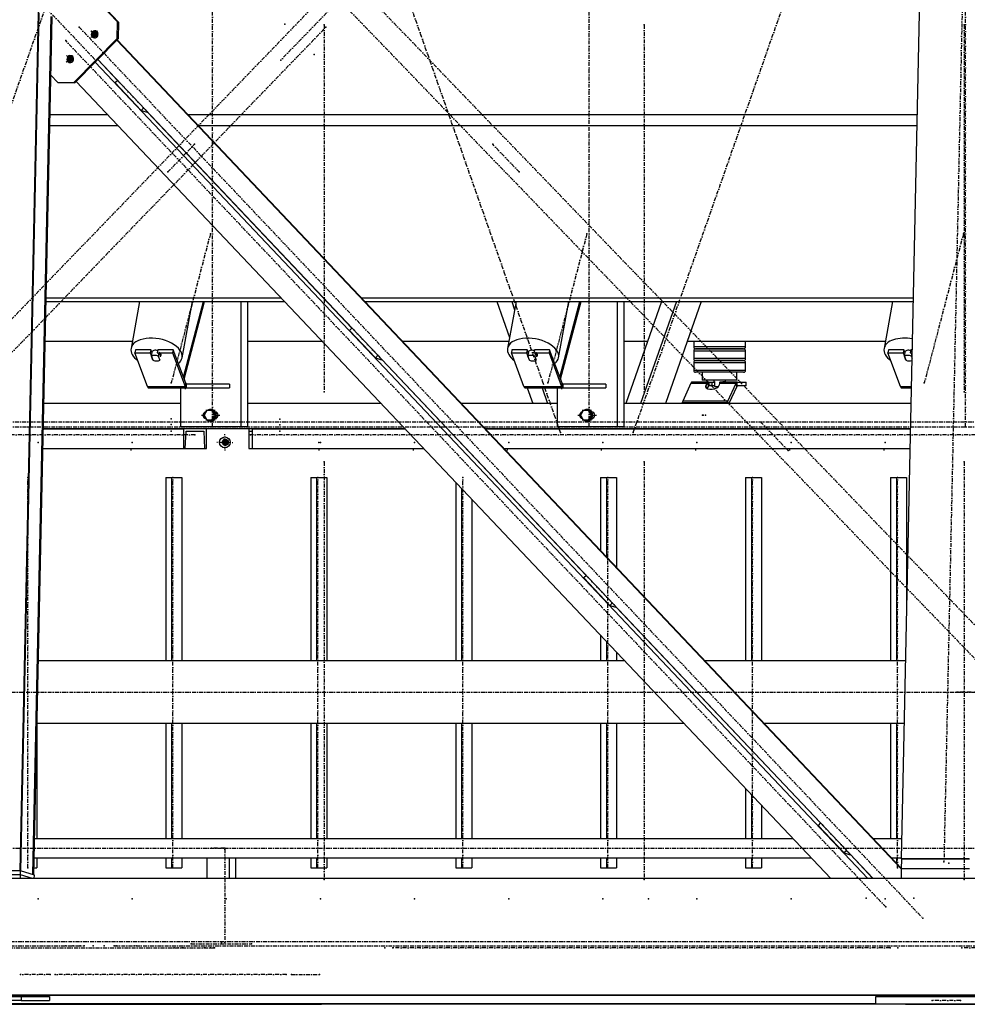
# Model space of a CAD drawing. Header units: millimetres. Extents: x 5305 to 84145, y 9066 to 76599.
# Tile 19 of 158: x 22177 to 24606, y 13103 to 15626. Entities that reach past the tile are written whole.
import ezdxf

# ---------------------------------------------------------------- set-up
doc = ezdxf.new("R2010")
doc.units = ezdxf.units.MM
doc.linetypes.add('STRICHPUNKT2', pattern=[18.5, 10, -4, 0.5, -4])
for name, color, linetype in [('01', 1, 'Continuous'), ('Kante-Höft', 7, 'Continuous'), ('Mitte-Höft', 1, 'Continuous')]:
    doc.layers.add(name, color=color, linetype=linetype)

# ---------------------------------------------------------------- blocks, each defined once
blk = doc.blocks.new('Stahlbau DS')
at = {"layer": 'Kante-Höft'}
for p, q in [((12631, -2257.2), (12728, 2281.3)), ((14889.8, -2227.3), (14985.5, 2251.4)), ((12880.9, -82.1), (12716.2, 91.9)), ((12883.5, -82.9), (12716.3, 93.8)), ((12633.2, -2257.9), (12680.3, -58.4)), ((12663.6, -2267.3), (12710.6, -67.8)), ((12665.8, -2268), (12712.8, -68.5)), ((12880, -124.4), (12880.9, -82.1)), ((12880.9, -82.1), (12883.5, -82.9)), ((12883.5, -82.9), (12882.6, -125.2)), ((12768.4, -237.1), (12880, -124.4)), ((12882.6, -125.2), (12771, -237.9)), ((12812.3, -121.8), (12829, -104.9)), ((12812.6, -121.8), (12829.3, -104.9)), ((12812.7, -104.9), (12828.7, -121.8)), ((12812.9, -104.9), (12828.9, -121.8)), ((12827.2, -115.3), (12815.2, -111.6)), ((12820.6, -121.7), (12830.7, -111.5)), ((12820.8, -108.7), (12829.7, -118.2)), ((12882.6, -125.2), (12880, -124.4)), ((14890.6, -2253.1), (12879.1, -128.7)), ((14890.6, -2251.7), (12879.8, -128)), ((12749.5, -185.2), (12766.3, -168.3)), ((12749.8, -185.3), (12766.5, -168.4)), ((12749.9, -168.3), (12765.9, -185.2)), ((12750.2, -168.4), (12766.2, -185.3)), ((12764.4, -178.8), (12752.4, -175)), ((12757.8, -185.1), (12767.9, -174.9)), ((12758, -172.2), (12766.9, -181.6)), ((14804.2, -2277.2), (12823.3, -185.1)), ((12880.8, -232.2), (12829.9, -178.4)), ((14817.9, -2277.2), (12830.3, -178)), ((12727.5, -237.1), (12709.6, -218.2)), ((12727.5, -237.1), (12768.4, -237.1)), ((12730.1, -237.9), (12727.5, -237.1)), ((12771, -237.9), (12730.1, -237.9)), ((12768.4, -237.1), (12771, -237.9)), ((14708.7, -2277.2), (12774.5, -234.4)), ((12881.2, -231.8), (12874.7, -238.3)), ((12941.4, -308.8), (12874.7, -238.3)), ((12947.9, -302.3), (12941.4, -308.8)), ((12707.4, -319.2), (12854.8, -319.2)), ((12941.4, -308.8), (12957.1, -313.7)), ((12957.1, -313.7), (12958, -312.8)), ((13481.4, -866.5), (12957.6, -313.2)), ((12963.2, -319.2), (12964, -319.2)), ((13060.8, -319.2), (14930.6, -319.2)), ((12706.8, -347.9), (12881.9, -347.9)), ((12990.4, -347.9), (12991.1, -347.9)), ((13087.9, -347.9), (14930, -347.9)), ((12697.2, -798.7), (13308.8, -798.7)), ((12697.4, -789.5), (13300.1, -789.5)), ((12937.4, -798.7), (12915.3, -918.7)), ((13046.2, -942.7), (13072.6, -798.7)), ((13049.8, -992.9), (13100.7, -798.7)), ((13051.5, -997.5), (13103.7, -798.7)), ((13196.6, -798.7), (13196.6, -1120)), ((13213.7, -798.7), (13213.7, -1120)), ((13408.6, -789.5), (13409.3, -789.5)), ((13417.3, -798.7), (13418, -798.7)), ((13506.1, -789.5), (14920.5, -789.5)), ((13514.8, -798.7), (14920.3, -798.7)), ((13853.3, -798.7), (13885.5, -890.6)), ((13902.4, -798.7), (13880.4, -918.7)), ((13891.1, -798.7), (13898.5, -819.8)), ((14011.2, -942.7), (14037.6, -798.7)), ((14014.8, -992.9), (14065.7, -798.7)), ((14016.5, -997.5), (14068.7, -798.7)), ((14161.6, -798.7), (14161.6, -1120)), ((14178.7, -798.7), (14178.7, -1120)), ((14275.4, -798.7), (14183.6, -1060)), ((14313.2, -798.7), (14221.4, -1060)), ((14377, -798.7), (14285.3, -1060)), ((14867.4, -798.7), (14845.4, -918.7)), ((13481.8, -866.1), (13475.3, -872.6)), ((13542, -943.1), (13475.3, -872.6)), ((12695, -900), (12918.8, -900)), ((13213.7, -900), (13404.7, -900)), ((13610.7, -900), (13883.8, -900)), ((14178.7, -900), (14239.8, -900)), ((14341.5, -900), (14848.8, -900)), ((14357.5, -900), (14357.5, -915)), ((14490.5, -915), (14490.5, -900)), ((12926.8, -922.1), (12925.3, -930.3)), ((12957.5, -1016.4), (12925.3, -930.3)), ((12925.3, -930.3), (12964.4, -930.3)), ((12965.9, -922.1), (12926.8, -922.1)), ((12965.9, -922.1), (12964.4, -930.3)), ((12964.4, -930.3), (12971, -948)), ((12969.2, -931.1), (12965.9, -922.1)), ((12967.8, -938.8), (12969.6, -929)), ((12968.5, -928.4), (12968.4, -928.8)), ((12984.2, -922.1), (12982.7, -930.3)), ((12982.7, -930.3), (13021.8, -930.3)), ((13023.3, -922.1), (12984.2, -922.1)), ((12987, -929), (12985.2, -938.8)), ((12987, -929), (12990.7, -938.9)), ((13023.3, -922.1), (13021.8, -930.3)), ((13021.8, -930.3), (13054, -1016.4)), ((13055.5, -1008.2), (13023.3, -922.1)), ((13891.8, -922.1), (13890.3, -930.3)), ((13922.5, -1016.4), (13890.3, -930.3)), ((13890.3, -930.3), (13929.4, -930.3)), ((13930.9, -922.1), (13891.8, -922.1)), ((13930.9, -922.1), (13929.4, -930.3)), ((13929.4, -930.3), (13936, -948)), ((13934.2, -931.1), (13930.9, -922.1)), ((13932.8, -938.8), (13934.6, -929)), ((13933.5, -928.4), (13933.4, -928.8)), ((13949.2, -922.1), (13947.7, -930.3)), ((13947.7, -930.3), (13986.8, -930.3)), ((13988.3, -922.1), (13949.2, -922.1)), ((13952, -929), (13950.2, -938.8)), ((13952, -929), (13955.7, -938.9)), ((13988.3, -922.1), (13986.8, -930.3)), ((13986.8, -930.3), (14019, -1016.4)), ((14020.5, -1008.2), (13988.3, -922.1)), ((14406.7, -915), (14357.5, -915)), ((14357.5, -925), (14406.5, -925)), ((14357.5, -925), (14357.5, -945)), ((14362.5, -920), (14407.8, -920)), ((14408, -920), (14362.5, -920)), ((14406.5, -925), (14488.2, -925)), ((14488.2, -915), (14406.7, -915)), ((14407.8, -920), (14483.4, -920)), ((14483.4, -920), (14408, -920)), ((14483.4, -920), (14485.5, -920)), ((14485.5, -920), (14483.4, -920)), ((14490.5, -915), (14488.2, -915)), ((14488.2, -925), (14490.5, -925)), ((14490.5, -945), (14490.5, -925)), ((14856.8, -922.1), (14855.3, -930.3)), ((14887.6, -1016.4), (14855.3, -930.3)), ((14855.3, -930.3), (14894.4, -930.3)), ((14895.9, -922.1), (14856.8, -922.1)), ((14895.9, -922.1), (14894.4, -930.3)), ((14894.4, -930.3), (14901, -948)), ((14899.3, -931.1), (14895.9, -922.1)), ((14897.8, -938.8), (14899.6, -929)), ((14898.5, -928.4), (14898.4, -928.8)), ((14914.3, -922.1), (14912.7, -930.3)), ((14912.7, -930.3), (14917.5, -930.3)), ((14917.7, -922.1), (14914.3, -922.1)), ((14917, -929), (14915.2, -938.8)), ((14917, -929), (14917.5, -930.4)), ((12971.5, -948.7), (12967.8, -938.8)), ((12971.1, -947.6), (12971, -948)), ((12985.2, -938.8), (12988.9, -948.7)), ((12988.9, -948.7), (12989.1, -947.5)), ((12990.5, -940.1), (12990.7, -938.9)), ((13548.5, -936.5), (13542, -943.1)), ((13542, -943.1), (13557.7, -948)), ((13557.7, -948), (13558.5, -947.1)), ((14082, -1500.7), (13558.2, -947.5)), ((13936.5, -948.7), (13932.8, -938.8)), ((13936.1, -947.6), (13936, -948)), ((13950.2, -938.8), (13953.9, -948.7)), ((13953.9, -948.7), (13954.1, -947.5)), ((13955.5, -940.1), (13955.7, -938.9)), ((14406.7, -945), (14357.5, -945)), ((14357.5, -955), (14406.5, -955)), ((14357.5, -955), (14357.5, -975)), ((14362.5, -950), (14407.8, -950)), ((14408, -950), (14362.5, -950)), ((14406.5, -955), (14488.2, -955)), ((14488.2, -945), (14406.7, -945)), ((14407.8, -950), (14483.4, -950)), ((14483.4, -950), (14408, -950)), ((14483.4, -950), (14485.5, -950)), ((14485.5, -950), (14483.4, -950)), ((14490.5, -945), (14488.2, -945)), ((14488.2, -955), (14490.5, -955)), ((14490.5, -975), (14490.5, -955)), ((14901.6, -948.7), (14897.8, -938.8)), ((14901.1, -947.6), (14901, -948)), ((14915.2, -938.8), (14917.2, -944.2)), ((14406.7, -975), (14357.5, -975)), ((14408, -980), (14362.5, -980)), ((14379.5, -980), (14379.5, -1000)), ((14488.2, -975), (14406.7, -975)), ((14483.4, -980), (14408, -980)), ((14468.5, -1000), (14468.5, -980)), ((14485.5, -980), (14483.4, -980)), ((14490.5, -975), (14488.2, -975)), ((13055.5, -1008.2), (13054, -1016.4)), ((13054, -1016.4), (13055.5, -1008.2)), ((14020.5, -1008.2), (14019, -1016.4)), ((14019, -1016.4), (14020.5, -1008.2)), ((14350.6, -1007.7), (14329.4, -1054.2)), ((14350.6, -1007.7), (14393.4, -1007.7)), ((14350.6, -1007.7), (14393.4, -1007.7)), ((14351.2, -1006.5), (14394.3, -1006.5)), ((14351.8, -1005.7), (14395.2, -1005.7)), ((14352.5, -1005.2), (14395.7, -1005.2)), ((14395.7, -1005), (14353.2, -1005)), ((14396.6, -1005), (14353.2, -1005)), ((14468.5, -1000), (14379.5, -1000)), ((14389.2, -1013.2), (14393.4, -1007.7)), ((14393.4, -1007.7), (14394.7, -1016.3)), ((14393.4, -1007.7), (14394.7, -1016.3)), ((14394.3, -1006.5), (14395.3, -1015.8)), ((14395.7, -1014.2), (14394.3, -1006.5)), ((14394.3, -1006.5), (14394.7, -1016.3)), ((14395.7, -1012.3), (14395.2, -1005.7)), ((14395.7, -1015), (14395.7, -1005)), ((14395.7, -1005), (14405.1, -1005)), ((14405.1, -1015), (14405.1, -1005)), ((14405.1, -1005), (14410.7, -1005)), ((14439, -1000), (14409, -1000)), ((14409, -1000), (14409, -1004)), ((14409, -1004), (14410.7, -1004)), ((14410.7, -1004), (14410.7, -1016)), ((14423.5, -1007.7), (14422.6, -1013.2)), ((14423.5, -1007.7), (14466.4, -1007.7)), ((14423.5, -1007.7), (14466.4, -1007.7)), ((14423.8, -1006.5), (14467, -1006.5)), ((14424.2, -1005.7), (14467.6, -1005.7)), ((14425.6, -1005), (14424.7, -1005)), ((14424.7, -1005), (14424.7, -1005.3)), ((14424.9, -1005.2), (14468.3, -1005.2)), ((14469, -1005), (14425.6, -1005)), ((14469, -1005), (14425.6, -1005)), ((14432, -1004), (14439, -1004)), ((14432, -1005), (14432, -1004)), ((14432, -1004), (14437.3, -1004)), ((14437.3, -1004), (14437.3, -1005)), ((14437.3, -1005), (14437.9, -1005)), ((14439, -1004), (14439, -1000)), ((14445.2, -1054.2), (14466.4, -1007.7)), ((14467.7, -1016.3), (14466.4, -1007.7)), ((14466.4, -1007.7), (14467.7, -1016.3)), ((14469, -1015), (14469, -1005)), ((14469, -1015), (14469, -1005)), ((14469, -1005), (14492.1, -1005)), ((14492.1, -1015), (14492.1, -1005)), ((12957.5, -1016.4), (13054, -1016.4)), ((12957.5, -1016.4), (13054, -1016.4)), ((12958.2, -1017.9), (13054.7, -1017.9)), ((12958.9, -1019.1), (13055.5, -1019.1)), ((12959.7, -1019.8), (13056.2, -1019.8)), ((13057, -1020), (12960.5, -1020)), ((13057, -1020), (12960.5, -1020)), ((13042.2, -1020), (13042.2, -1120)), ((13047.9, -1020), (13059.9, -1020)), ((13167.7, -1010), (13057, -1010)), ((13059.9, -1010), (13057, -1010)), ((13057, -1010), (13057, -1020)), ((13057, -1010), (13057, -1020)), ((13057, -1020), (13167.7, -1020)), ((13167.7, -1010), (13167.7, -1020)), ((13922.5, -1016.4), (14019, -1016.4)), ((13922.5, -1016.4), (14019, -1016.4)), ((13923.2, -1017.9), (14019.7, -1017.9)), ((13924, -1019.1), (14020.5, -1019.1)), ((13924.7, -1019.8), (14021.2, -1019.8)), ((14022, -1020), (13925.5, -1020)), ((14022, -1020), (13925.5, -1020)), ((13931, -1020), (13945, -1060)), ((13968.8, -1020), (13982.9, -1060)), ((14007.2, -1020), (14007.2, -1120)), ((14012.9, -1020), (14024.9, -1020)), ((14132.7, -1010), (14022, -1010)), ((14022, -1010), (14022, -1010)), ((14024.9, -1010), (14022, -1010)), ((14022, -1010), (14022, -1020)), ((14022, -1010), (14022, -1020)), ((14022, -1020), (14132.7, -1020)), ((14132.7, -1010), (14132.7, -1020)), ((14390.4, -1020.6), (14389.2, -1013.2)), ((14394.7, -1016.3), (14391.1, -1021.1)), ((14405.1, -1015), (14395.7, -1015)), ((14395.9, -1015.3), (14395.8, -1015)), ((14395.9, -1015.3), (14395.9, -1015)), ((14396.6, -1015), (14396.6, -1015)), ((14410.7, -1015), (14405.1, -1015)), ((14410.7, -1016), (14421.3, -1016)), ((14467.7, -1016.3), (14447.8, -1060)), ((14492.1, -1015), (14469, -1015)), ((14887.6, -1016.4), (14915.7, -1016.4)), ((14887.6, -1016.4), (14915.7, -1016.4)), ((14888.2, -1017.9), (14915.7, -1017.9)), ((14889, -1019.1), (14915.6, -1019.1)), ((14889.8, -1019.8), (14915.6, -1019.8)), ((14915.6, -1020), (14890.6, -1020)), ((14915.6, -1020), (14890.6, -1020)), ((14328.3, -1057.4), (14444.1, -1057.4)), ((14329.4, -1054.2), (14329.4, -1054.2)), ((14445.2, -1054.2), (14329.4, -1054.2)), ((14445.2, -1054.2), (14329.4, -1054.2)), ((14446.1, -1060), (14445.2, -1054.2)), ((14446.1, -1060), (14445.2, -1054.2)), ((13042.2, -1060), (12691.6, -1060)), ((13042.2, -1060), (12691.6, -1060)), ((13109.3, -1078), (13102.6, -1090)), ((13122.7, -1078), (13109.3, -1078)), ((13119.4, -1075), (13118.6, -1075)), ((13125.3, -1078), (13122.7, -1078)), ((13129.4, -1090), (13122.7, -1078)), ((13132, -1090), (13125.3, -1078)), ((13134, -1082), (13131.7, -1082)), ((13556.2, -1060), (13213.7, -1060)), ((13556.2, -1060), (13213.7, -1060)), ((13665.4, -1060), (13664.7, -1060)), ((13665.4, -1060), (13664.7, -1060)), ((14007.2, -1060), (13762.2, -1060)), ((13945, -1060), (13762.2, -1060)), ((14074.4, -1078), (14067.7, -1090)), ((14087.7, -1078), (14074.4, -1078)), ((14084.4, -1075), (14083.7, -1075)), ((14090.3, -1078), (14087.7, -1078)), ((14094.4, -1090), (14087.7, -1078)), ((14097, -1090), (14090.3, -1078)), ((14099, -1082), (14096.7, -1082)), ((14914.8, -1060), (14178.7, -1060)), ((14183.6, -1060), (14178.7, -1060)), ((14914.8, -1060), (14285.3, -1060)), ((13102.6, -1090), (13109.3, -1102)), ((13109.3, -1102), (13122.7, -1102)), ((13118.6, -1105), (13119.4, -1105)), ((13122.7, -1102), (13129.4, -1090)), ((13125.3, -1102), (13122.7, -1102)), ((13125.3, -1102), (13132, -1090)), ((13132, -1090), (13129.4, -1090)), ((13131.7, -1098), (13134, -1098)), ((14067.7, -1090), (14074.4, -1102)), ((14074.4, -1102), (14087.7, -1102)), ((14083.7, -1105), (14084.4, -1105)), ((14087.7, -1102), (14094.4, -1090)), ((14090.3, -1102), (14087.7, -1102)), ((14090.3, -1102), (14097, -1090)), ((14097, -1090), (14094.4, -1090)), ((14096.7, -1098), (14099, -1098)), ((13617.8, -1125), (12690.2, -1125)), ((12690.2, -1125), (13050, -1125)), ((13002.9, -1125), (12984.9, -1125)), ((13002.9, -1125), (12984.9, -1125)), ((12984.9, -1125), (12984.9, -1125)), ((13001.9, -1125), (12985.9, -1125)), ((12985.9, -1125), (12985.9, -1125)), ((13000.7, -1125), (12987.1, -1125)), ((12987.1, -1125), (12987.1, -1125)), ((13000.7, -1125), (13000.7, -1125)), ((13001.9, -1125), (13001.9, -1125)), ((13002.9, -1125), (13002.9, -1125)), ((13051.6, -1125), (13033.6, -1125)), ((13051.6, -1125), (13033.6, -1125)), ((13033.6, -1125), (13033.6, -1125)), ((13050.6, -1125), (13034.6, -1125)), ((13034.6, -1125), (13034.6, -1125)), ((13049.4, -1125), (13035.9, -1125)), ((13035.9, -1125), (13035.9, -1125)), ((13196.6, -1120), (13042.2, -1120)), ((13049.4, -1125), (13049.4, -1125)), ((13050, -1125), (13050, -1175)), ((13108.4, -1125), (13050, -1125)), ((13050.6, -1125), (13050.6, -1125)), ((13051.6, -1125), (13051.6, -1125)), ((13054.4, -1175), (13056.4, -1131)), ((13056.4, -1131), (13101.9, -1131)), ((13056.4, -1131), (13101.9, -1131)), ((13068.1, -1120), (13057.5, -1120)), ((13101.9, -1131), (13104, -1175)), ((13108.4, -1175), (13108.4, -1125)), ((13213.7, -1120), (13196.6, -1120)), ((13226.6, -1125), (13217.3, -1125)), ((13217.3, -1125), (13217.3, -1175)), ((13218, -1175), (13218.3, -1131)), ((13218.3, -1131), (13225.5, -1131)), ((13218.3, -1131), (13225.5, -1131)), ((13225.5, -1131), (13225.9, -1175)), ((13226.6, -1175), (13226.6, -1125)), ((13226.6, -1125), (13617.8, -1125)), ((13275.7, -1125), (13257.7, -1125)), ((13275.7, -1125), (13257.7, -1125)), ((13257.7, -1125), (13257.7, -1125)), ((13274.7, -1125), (13258.7, -1125)), ((13273.5, -1125), (13260, -1125)), ((13260, -1125), (13260, -1125)), ((13273.5, -1125), (13273.5, -1125)), ((13275.7, -1125), (13275.7, -1125)), ((13335.5, -1125), (13317.5, -1125)), ((13335.5, -1125), (13317.5, -1125)), ((13317.5, -1125), (13317.5, -1125)), ((13334.5, -1125), (13318.5, -1125)), ((13333.3, -1125), (13319.7, -1125)), ((13319.7, -1125), (13319.7, -1125)), ((13333.3, -1125), (13333.3, -1125)), ((13335.5, -1125), (13335.5, -1125)), ((13726.9, -1125), (13726.2, -1125)), ((13726.2, -1125), (13726.9, -1125)), ((14913.4, -1125), (13823.8, -1125)), ((13823.8, -1125), (14913.4, -1125)), ((14161.6, -1120), (14007.2, -1120)), ((14033.2, -1120), (14022.5, -1120)), ((14178.7, -1120), (14161.6, -1120)), ((13155.6, -1159.7), (13144.5, -1159.7)), ((13146.9, -1159.7), (13164.3, -1159.7)), ((13155.6, -1159.7), (13153.2, -1150.7)), ((13155.6, -1159.7), (13153.2, -1168.7)), ((13153.4, -1159.7), (13163.7, -1159.7)), ((13153.4, -1159.7), (13163.7, -1159.7)), ((13155.3, -1159.7), (13163.7, -1159.7)), ((13155.6, -1150.7), (13155.6, -1168.7)), ((13155.6, -1159.7), (13161.9, -1159.7)), ((13160.6, -1154.1), (13160.6, -1165.4)), ((13160.8, -1154.3), (13160.8, -1165.2)), ((12689.1, -1175), (13050, -1175)), ((12689.1, -1175), (13050, -1175)), ((13050, -1175), (13054.4, -1175)), ((13054.4, -1175), (13104, -1175)), ((13104, -1175), (13108.4, -1175)), ((13217.3, -1175), (13218, -1175)), ((13218, -1175), (13225.9, -1175)), ((13225.9, -1175), (13226.6, -1175)), ((13226.6, -1175), (13665.1, -1175)), ((13226.6, -1175), (13665.1, -1175)), ((13773.5, -1175), (13774.3, -1175)), ((13773.5, -1175), (13774.3, -1175)), ((13871.1, -1175), (14912.3, -1175)), ((13871.1, -1175), (14912.3, -1175)), ((13004.5, -1249.7), (13004.5, -1719.7)), ((13004.5, -1249.7), (13019.4, -1249.7)), ((13019.4, -1249.7), (13019.4, -1719.7)), ((13019.4, -1249.7), (13045.5, -1249.7)), ((13045.5, -1249.7), (13045.5, -1719.7)), ((13376.1, -1249.7), (13376.1, -1719.7)), ((13376.1, -1249.7), (13391, -1249.7)), ((13391, -1249.7), (13391, -1719.7)), ((13391, -1249.7), (13417, -1249.7)), ((13417, -1249.7), (13417, -1719.7)), ((14119.1, -1249.7), (14119.1, -1436.9)), ((14119.1, -1249.7), (14134, -1249.7)), ((14134, -1249.7), (14134, -1452.7)), ((14134, -1249.7), (14160.1, -1249.7)), ((14160.1, -1249.7), (14160.1, -1480.2)), ((14490.7, -1249.7), (14490.7, -1719.7)), ((14490.7, -1249.7), (14505.6, -1249.7)), ((14505.6, -1249.7), (14505.6, -1719.7)), ((14505.6, -1249.7), (14531.6, -1249.7)), ((14531.6, -1249.7), (14531.6, -1719.7)), ((14862.2, -1249.7), (14862.2, -1719.7)), ((14862.2, -1249.7), (14877.1, -1249.7)), ((14877.1, -1249.7), (14877.1, -1719.7)), ((14877.1, -1249.7), (14903.1, -1249.7)), ((14903.1, -1249.7), (14903.1, -1604.1)), ((13747.6, -1262.1), (13747.6, -1719.7)), ((13762.5, -1277.9), (13762.5, -1719.7)), ((13788.5, -1305.4), (13788.5, -1719.7)), ((14082.4, -1500.4), (14075.8, -1506.9)), ((14142.6, -1577.4), (14075.8, -1506.9)), ((14149.1, -1570.8), (14142.6, -1577.4)), ((14142.6, -1577.4), (14158.3, -1582.3)), ((14158.3, -1582.3), (14159.1, -1581.4)), ((14682.5, -2135), (14158.7, -1581.8)), ((14160.1, -1582.4), (14160.1, -1583.2)), ((14119.1, -1654.5), (14119.1, -1719.7)), ((14134, -1670.3), (14134, -1719.7)), ((14160.1, -1697.7), (14160.1, -1719.7)), ((14180.9, -1719.7), (12677.5, -1719.7)), ((14180.9, -1719.7), (12677.5, -1719.7)), ((14290.1, -1719.7), (14289.3, -1719.7)), ((14290.1, -1719.7), (14289.3, -1719.7)), ((14900.7, -1719.7), (14386.9, -1719.7)), ((14900.7, -1719.7), (14386.9, -1719.7)), ((12673.9, -1886.4), (12673.9, -2175.6)), ((14332.4, -1879.7), (12674.1, -1879.7)), ((14332.4, -1879.7), (12674.1, -1879.7)), ((13004.5, -1879.7), (13004.5, -2175.6)), ((13019.4, -1879.7), (13019.4, -2175.6)), ((13045.5, -1879.7), (13045.5, -2175.6)), ((13376.1, -1879.7), (13376.1, -2175.6)), ((13391, -1879.7), (13391, -2175.6)), ((13417, -1879.7), (13417, -2175.6)), ((13747.6, -1879.7), (13747.6, -2175.6)), ((13762.5, -1879.7), (13762.5, -2175.6)), ((13788.5, -1879.7), (13788.5, -2175.6)), ((14119.1, -1879.7), (14119.1, -2175.6)), ((14134, -1879.7), (14134, -2175.6)), ((14160.1, -1879.7), (14160.1, -2175.6)), ((14441.6, -1879.7), (14440.8, -1879.7)), ((14441.6, -1879.7), (14440.8, -1879.7)), ((14897.2, -1879.7), (14538.4, -1879.7)), ((14897.2, -1879.7), (14538.4, -1879.7)), ((14862.2, -1879.7), (14862.2, -2175.6)), ((14877.1, -1879.7), (14877.1, -2175.6)), ((14490.7, -1931.6), (14490.7, -1932.4)), ((14505.6, -1947.3), (14505.6, -1948.1)), ((14531.6, -1974.8), (14531.6, -1975.6)), ((14490.7, -2046.9), (14490.7, -2175.6)), ((14505.6, -2062.6), (14505.6, -2175.6)), ((14531.6, -2090.1), (14531.6, -2175.6)), ((14682.9, -2134.7), (14676.4, -2141.2)), ((14743.2, -2211.7), (14676.4, -2141.2)), ((14612.5, -2175.6), (12667.8, -2175.6)), ((14890.9, -2175.6), (14818.5, -2175.6)), ((14749.7, -2205.1), (14743.2, -2211.7)), ((14743.2, -2211.7), (14758.8, -2216.6)), ((14758.8, -2216.6), (14759.7, -2215.7)), ((14817.1, -2277.2), (14759.3, -2216.1)), ((12666.7, -2223.9), (14658.2, -2223.9)), ((12673.9, -2223.9), (12673.9, -2249.7)), ((13004.5, -2223.9), (13004.5, -2249.7)), ((13019.4, -2223.9), (13019.4, -2249.7)), ((13045.5, -2223.9), (13045.5, -2249.7)), ((13110.1, -2277.2), (13110.1, -2223.9)), ((13168, -2277.2), (13168, -2223.9)), ((13183.8, -2277.2), (13183.8, -2223.9)), ((13376.1, -2223.9), (13376.1, -2249.7)), ((13391, -2223.9), (13391, -2249.7)), ((13417, -2223.9), (13417, -2249.7)), ((13747.6, -2223.9), (13747.6, -2249.7)), ((13762.5, -2223.9), (13762.5, -2249.7)), ((13788.5, -2223.9), (13788.5, -2249.7)), ((14119.1, -2223.9), (14119.1, -2249.7)), ((14134, -2223.9), (14134, -2249.7)), ((14160.1, -2223.9), (14160.1, -2249.7)), ((14490.7, -2223.9), (14490.7, -2249.7)), ((14505.6, -2223.9), (14505.6, -2249.7)), ((14531.6, -2223.9), (14531.6, -2249.7)), ((14766.7, -2223.9), (14767.4, -2223.9)), ((14864.2, -2223.9), (14889.9, -2223.9)), ((14877.1, -2223.9), (14877.1, -2237.5)), ((14889.8, -2227.3), (14891.1, -2227.7)), ((15063.5, -2227.3), (14889.8, -2227.3)), ((14890.6, -2252.6), (14891.1, -2227.7)), ((15064.8, -2227.7), (14891.1, -2227.7)), ((12631, -2257.2), (12495.9, -2257.2)), ((12632.1, -2267.6), (12497, -2267.6)), ((12632.1, -2267.6), (12497, -2267.6)), ((12632.3, -2257.6), (12497.2, -2257.6)), ((12633.2, -2257.9), (12631, -2257.2)), ((12631.9, -2277.2), (12632.1, -2267.6)), ((12632.1, -2267.6), (12632.3, -2257.6)), ((12662.9, -2277.2), (12632.1, -2267.6)), ((12662.9, -2277.2), (12632.1, -2267.6)), ((12667.6, -2268.6), (12632.3, -2257.6)), ((12665.8, -2268), (12663.6, -2267.3)), ((12666.2, -2249.7), (12673.9, -2249.7)), ((12667.4, -2277.2), (12667.6, -2268.6)), ((13004.5, -2249.7), (13019.4, -2249.7)), ((13019.4, -2249.7), (13045.5, -2249.7)), ((13376.1, -2249.7), (13391, -2249.7)), ((13391, -2249.7), (13417, -2249.7)), ((13747.6, -2249.7), (13762.5, -2249.7)), ((13762.5, -2249.7), (13788.5, -2249.7)), ((14119.1, -2249.7), (14134, -2249.7)), ((14134, -2249.7), (14160.1, -2249.7)), ((14490.7, -2249.7), (14505.6, -2249.7)), ((14505.6, -2249.7), (14531.6, -2249.7)), ((14888.7, -2249.7), (14890.6, -2249.7)), ((14890.1, -2277.2), (14890.6, -2252.6)), ((15064.3, -2252.6), (14890.6, -2252.6)), ((15064.3, -2252.6), (14890.6, -2252.6)), ((23501.5, -2277.2), (11998.5, -2277.2)), ((23495.1, -2576.2), (11992.1, -2576.2)), ((23498.8, -2577.3), (11995.8, -2577.3)), ((14824.4, -2598.6), (12064.2, -2598.6)), ((12479.7, -2579.7), (12634.1, -2579.7)), ((12634.1, -2589.7), (12479.7, -2589.7)), ((12634.1, -2579.7), (12706.2, -2579.7)), ((12634.1, -2579.7), (12634.1, -2589.7)), ((12634.1, -2589.7), (12706.2, -2589.7)), ((12706.2, -2579.7), (12706.2, -2589.7)), ((14824.4, -2579.7), (15113.9, -2579.7)), ((14824.4, -2599.7), (14824.4, -2579.7)), ((14975.3, -2578.7), (14975, -2577.3)), ((14985, -2578.7), (14975.3, -2578.7)), ((14984.6, -2577.3), (14985, -2578.7)), ((15039.2, -2578.7), (14985, -2578.7)), ((15039.2, -2578.7), (15039.6, -2577.3)), ((14824.4, -2599.7), (12067.9, -2599.7)), ((12555.2, -2599.7), (12709.6, -2599.7)), ((12643.7, -2599.7), (12709.6, -2599.7)), ((12643.7, -2599.7), (12643.7, -2599.7)), ((12756.9, -2599.7), (12709.6, -2599.7)), ((12709.6, -2599.7), (12709.6, -2599.7)), ((12709.6, -2599.7), (12785, -2599.7)), ((12756.9, -2599.7), (12760.6, -2599.7)), ((12756.9, -2599.7), (12795.5, -2599.7)), ((12760.6, -2599.7), (12760.6, -2599.7)), ((12785, -2599.7), (12785, -2599.7)), ((12785, -2599.7), (12798.1, -2599.7)), ((12795.5, -2599.7), (12834.1, -2599.7)), ((12795.5, -2599.7), (12897.8, -2599.7)), ((12798.1, -2599.7), (12798.1, -2599.7)), ((12829.3, -2599.7), (12798.1, -2599.7)), ((12798.1, -2599.7), (13390.6, -2599.7)), ((12829.3, -2599.7), (12833, -2599.7)), ((12834.1, -2599.7), (12834.1, -2599.7)), ((13249.4, -2599.7), (12834.1, -2599.7)), ((12834.1, -2599.7), (12936.4, -2599.7)), ((12897.8, -2599.7), (12897.8, -2599.7)), ((13249.4, -2599.7), (12906.5, -2599.7)), ((12936.4, -2599.7), (12936.4, -2599.7)), ((13249.4, -2599.7), (13403.8, -2599.7)), ((13390.6, -2599.7), (13390.6, -2599.7)), ((13475.9, -2599.7), (13403.8, -2599.7)), ((13403.8, -2599.7), (13403.8, -2599.7)), ((14824.4, -2599.7), (13475.9, -2599.7)), ((14824.4, -2599.7), (13475.9, -2599.7)), ((13475.9, -2599.7), (13475.9, -2599.7)), ((15113.9, -2599.7), (14824.4, -2599.7)), ((14900.2, -2599.7), (15113.9, -2599.7)), ((14971.6, -2599.7), (15113.9, -2599.7)), ((14982.1, -2599.7), (14982.1, -2599.7)), ((15113.9, -2599.7), (14982.1, -2599.7)), ((14992.6, -2599.7), (15113.9, -2599.7))]:
    blk.add_line(p, q, dxfattribs=at)
for centre, start, end in [((14362.5, -915), 180, 270.0001), ((14362.5, -925), 90.0001, 180), ((14485.5, -915), 270, 0), ((14485.5, -925), 360, 90), ((14362.5, -945), 180, 270.0001), ((14362.5, -955), 90.0001, 180), ((14485.5, -945), 270, 0), ((14485.5, -955), 360, 90), ((14362.5, -975), 180, 270.0001), ((14485.5, -975), 270, 0)]:
    blk.add_arc(centre, 5, start, end, dxfattribs=at)
for centre, major_axis, ratio, start_param, end_param in [((12822.2, -113.8), (-2.67, -8.59), 0.961825, 3.141593, 6.283185), ((12824.9, -114.6), (-2.67, -8.59), 0.961825, 3.300329, 6.124449), ((12824.9, -114.6), (-2.67, -8.59), 0.961825, 3.300329, 6.124449), ((12826.7, -115.2), (-2.67, -8.59), 0.961825, 3.413657, 6.011121), ((12822.2, -113.8), (-2.67, -8.59), 0.961825, 6.283185, 9.424778), ((12759.5, -177.2), (-2.67, -8.59), 0.961825, 3.141593, 6.283185), ((12762.1, -178), (-2.67, -8.59), 0.961825, 3.300329, 6.124449), ((12762.1, -178), (-2.67, -8.59), 0.961825, 3.300329, 6.124449), ((12763.9, -178.6), (-2.67, -8.59), 0.961825, 3.413657, 6.011121), ((12759.5, -177.2), (-2.67, -8.59), 0.961825, 6.283185, 9.424778), ((12980.8, -930.7), (65.4, -12), 0.553511, 6.283185, 9.424778), ((13945.8, -930.7), (65.4, -12), 0.553511, 6.283185, 9.424778), ((14910.8, -930.7), (65.4, -12), 0.553511, 1.557666, 3.141593), ((12980.8, -930.7), (65.4, -12), 0.553511, 3.141593, 3.992946), ((12980.8, -930.7), (12.3, -2.3), 0.553511, 1.420881, 3.141593), ((12980.2, -933.9), (12.3, -2.3), 0.553511, 2.694858, 2.846659), ((12980.2, -933.9), (12.3, -2.3), 0.553511, 0, 1.087253), ((13945.8, -930.7), (65.4, -12), 0.553511, 3.141593, 3.992946), ((13945.8, -930.7), (12.3, -2.3), 0.553511, 1.420881, 3.141593), ((13945.2, -933.9), (12.3, -2.3), 0.553511, 2.694858, 2.846659), ((13945.2, -933.9), (12.3, -2.3), 0.553511, 0, 1.087253), ((14910.8, -930.7), (65.4, -12), 0.553511, 3.141593, 3.992946), ((14910.8, -930.7), (12.3, -2.3), 0.553511, 1.420881, 3.141593), ((14910.2, -933.9), (12.3, -2.3), 0.553511, 2.694858, 2.846659), ((14910.2, -933.9), (12.3, -2.3), 0.553511, 1.033481, 1.087253), ((12978.3, -943.8), (12.3, -2.3), 0.553511, 1.087253, 2.694858), ((12978.3, -942.9), (12.8, -2.3), 0.553511, 4.2132, 4.242156), ((12978.3, -943.8), (12.3, -2.3), 0.553511, 4.228846, 5.836451), ((12980.2, -933.9), (12.3, -2.3), 0.553511, 5.836451, 6.283185), ((12980.8, -930.7), (65.4, -12), 0.553511, 5.82604, 6.283185), ((13943.4, -943.8), (12.3, -2.3), 0.553511, 1.087253, 2.694858), ((13943.3, -942.9), (12.8, -2.3), 0.553511, 4.2132, 4.242156), ((13943.4, -943.8), (12.3, -2.3), 0.553511, 4.228846, 5.836451), ((13945.2, -933.9), (12.3, -2.3), 0.553511, 5.836451, 6.283185), ((13945.8, -930.7), (65.4, -12), 0.553511, 5.82604, 6.283185), ((14908.4, -943.8), (12.3, -2.3), 0.553511, 1.087253, 2.694858), ((14908.3, -942.9), (12.8, -2.3), 0.553511, 4.2132, 4.242156), ((14908.4, -943.8), (12.3, -2.3), 0.553511, 4.228846, 5.5982), ((13057, -1000), (0, -10), 0.262189, 5.67232, 5.825036), ((13057, -1000), (0, -10), 0.262189, 5.825036, 5.977753), ((14022, -1000), (0, -10), 0.262189, 5.67232, 5.825036), ((14022, -1000), (0, -10), 0.262189, 5.825036, 5.977753), ((14353.2, -1025), (0, -20), 0.262189, 3.534292, 3.665191), ((14353.2, -1025), (0, -20), 0.262189, 3.403392, 3.534292), ((14353.2, -1025), (0, -20), 0.262189, 3.272492, 3.403392), ((14353.2, -1025), (0, -20), 0.262189, 3.141593, 3.272492), ((14396.1, -1025), (-1.1, -20), 0.345824, 3.553476, 3.684376), ((14396.6, -1025), (-0.6, -20), 0.356256, 3.413706, 3.544606), ((14396.6, -1025), (0, -20), 0.262189, 3.312594, 3.403392), ((14426.1, -1025), (1, -20), 0.177181, 3.52536, 3.656259), ((14425.8, -1025), (0.8, -20), 0.171721, 3.39678, 3.527679), ((14425.6, -1025), (0, -20), 0.262189, 3.272492, 3.403392), ((14425.6, -1025), (0, -20), 0.262189, 3.141593, 3.272492), ((14469, -1025), (0, -20), 0.262189, 3.534292, 3.665191), ((14469, -1025), (0, -20), 0.262189, 3.403392, 3.534292), ((14469, -1025), (0, -20), 0.262189, 3.272492, 3.403392), ((14469, -1025), (0, -20), 0.262189, 3.141593, 3.272492), ((12960.5, -1000), (0, -20), 0.262189, 5.67232, 5.825036), ((12960.5, -1000), (0, -20), 0.262189, 5.825036, 5.977753), ((12960.5, -1000), (0, -20), 0.262189, 5.977753, 6.130469), ((12960.5, -1000), (0, -20), 0.262189, 6.130469, 6.283185), ((13057, -1000), (0, -20), 0.262189, 5.67232, 5.825036), ((13057, -1000), (0, -20), 0.262189, 5.825036, 5.977753), ((13057, -1000), (0, -20), 0.262189, 5.977753, 6.130469), ((13057, -1000), (0, -10), 0.262189, 5.977753, 6.130469), ((13057, -1000), (0, -20), 0.262189, 6.130469, 6.283185), ((13057, -1000), (0, -10), 0.262189, 6.130469, 6.283185), ((13925.5, -1000), (0, -20), 0.262189, 5.67232, 5.825036), ((13925.5, -1000), (0, -20), 0.262189, 5.825036, 5.977753), ((13925.5, -1000), (0, -20), 0.262189, 5.977753, 6.130469), ((13925.5, -1000), (0, -20), 0.262189, 6.130469, 6.283185), ((14022, -1000), (0, -20), 0.262189, 5.67232, 5.825036), ((14022, -1000), (0, -20), 0.262189, 5.825036, 5.977753), ((14022, -1000), (0, -20), 0.262189, 5.977753, 6.130469), ((14022, -1000), (0, -20), 0.262189, 6.130469, 6.283185), ((14022, -1000), (0, -10), 0.262189, 5.977753, 6.130469), ((14022, -1000), (0, -10), 0.262189, 6.130469, 6.283185), ((14405.3, -1014.6), (17.3, 2.6), 0.482508, 2.683581, 3.141593), ((14405.3, -1014.6), (17.3, 2.6), 0.482508, 3.141593, 6.133196), ((14396.3, -1025), (-0.93, -9.99), 0.439583, 3.575061, 3.705961), ((14396.3, -1025), (-0.93, -9.99), 0.439583, 3.444162, 3.575061), ((14396.6, -1025), (0, -10), 0.262189, 3.272492, 3.403392), ((14396.6, -1025), (0, -10), 0.262189, 3.142119, 3.272492), ((14469, -1025), (0, -10), 0.262189, 3.534292, 3.665191), ((14469, -1025), (0, -10), 0.262189, 3.403392, 3.534292), ((14469, -1025), (0, -10), 0.262189, 3.272492, 3.403392), ((14469, -1025), (0, -10), 0.262189, 3.141593, 3.272492), ((14890.6, -1000), (0, -20), 0.262189, 5.67232, 5.825036), ((14890.6, -1000), (0, -20), 0.262189, 5.825036, 5.977753), ((14890.6, -1000), (0, -20), 0.262189, 5.977753, 6.130469), ((14890.6, -1000), (0, -20), 0.262189, 6.130469, 6.283185), ((14332, -1071.5), (0, -20), 0.262189, 3.926991, 4.096909), ((14332, -1071.5), (0, -20), 0.262189, 3.665191, 3.926991), ((14447.8, -1071.5), (0, -20), 0.262189, 3.926991, 4.096909), ((14447.8, -1071.5), (0, -20), 0.262189, 3.665191, 3.926991), ((13108.8, -1090), (0, -9), 0.965016, 3.363045, 6.061733), ((13110.8, -1090), (0, -9), 0.965016, 3.699377, 5.725401), ((13118.6, -1090), (0, -15), 0.965016, 3.893998, 4.483582), ((13118.6, -1090), (0, -15), 0.965016, 3.141593, 3.785094), ((13118.6, -1090), (0, -15), 0.965016, 0, 3.141593), ((13119.4, -1090), (0, -15), 0.965016, 0, 3.141593), ((13130, -1090), (0, -9), 0.965016, 0.116424, 3.025168), ((13136.5, -1090), (0, -9), 0.965016, 3.520608, 3.617475), ((14073.8, -1090), (0, -9), 0.965016, 3.363045, 6.061733), ((14075.8, -1090), (0, -9), 0.965016, 3.699377, 5.725401), ((14083.7, -1090), (0, -15), 0.965016, 3.893998, 4.483582), ((14083.7, -1090), (0, -15), 0.965016, 3.141593, 3.785094), ((14083.7, -1090), (0, -15), 0.965016, 0, 3.141593), ((14084.4, -1090), (0, -15), 0.965016, 0, 3.141593), ((14095.1, -1090), (0, -9), 0.965016, 0.116424, 3.025168), ((14101.5, -1090), (0, -9), 0.965016, 3.520608, 3.617475), ((13118.6, -1090), (0, -15), 0.965016, 4.941196, 5.53078), ((13118.6, -1090), (0, -15), 0.965016, 5.639684, 6.283185), ((13136.5, -1090), (0, -9), 0.965016, 5.807303, 5.90417), ((14083.7, -1090), (0, -15), 0.965016, 4.941196, 5.53078), ((14083.7, -1090), (0, -15), 0.965016, 5.639684, 6.283185), ((14101.5, -1090), (0, -9), 0.965016, 5.807303, 5.90417), ((13157.4, -1159.7), (0, -6.5), 0.965016, 3.141593, 6.283185), ((13159.6, -1159.7), (0, -6.5), 0.965016, 3.320187, 6.104591), ((13157.4, -1159.7), (0, -6.5), 0.965016, 0, 3.141593)]:
    blk.add_ellipse(centre, major_axis=major_axis, ratio=ratio, start_param=start_param, end_param=end_param, dxfattribs=at)
for centre, major_axis in [((13155.8, -1159.7), (0, -14)), ((13157.4, -1159.7), (0, -8))]:
    blk.add_ellipse(centre, major_axis=major_axis, ratio=0.965016, dxfattribs=at)
for p in [(12782.5, -95.3), (13309.4, -88.1), (13410.5, -89.7), (13414.5, -95.5), (14230.7, -89.7), (15051, -89.7), (12826.7, -115.2), (12748, -130.1), (13384.4, -165.9), (12763.9, -178.6), (12825.5, -181.2), (13299.4, -180), (12886, -237.3), (12952.8, -307.7), (13078.1, -395.7), (13842.4, -395.7), (13009.9, -466.4), (13910.6, -466.4), (13118.7, -625.3), (14083.7, -625.3), (15048.7, -625.3), (13486.6, -871.6), (13553.3, -942), (13018.6, -1007.2), (13983.6, -1007.2), (14948.6, -1007.2), (13410.5, -1029.7), (14230.7, -1029.7), (15051, -1029.7), (13018.3, -1099.2), (13296.6, -1099.7), (14380.5, -1090), (14381.6, -1090), (14388.1, -1090), (14388.1, -1090), (14531.6, -1109.9), (13018.3, -1114), (13018.3, -1131), (13124.3, -1120), (13296.6, -1114.5), (13296.6, -1131), (14016.3, -1134.4), (14089.3, -1120), (14202.6, -1134.4), (15054.3, -1120), (12677, -1159.7), (12918.2, -1159.7), (13079.2, -1140.5), (13159.5, -1159.7), (13221.9, -1140.5), (13397.1, -1159.7), (13400.8, -1159.7), (13642, -1159.7), (13883.3, -1159.7), (14124.5, -1159.7), (14365.8, -1159.7), (14607, -1159.7), (14848.3, -1159.7), (14599.8, -1180.6), (13410.5, -1209.7), (14230.7, -1209.7), (15051, -1209.7), (12651, -1249.7), (13022.6, -1249.7), (13394.1, -1249.7), (13765.6, -1249.7), (14137.1, -1249.7), (14508.7, -1249.7), (14880.2, -1249.7), (14087.2, -1505.8), (14153.9, -1576.3), (15032.2, -1799.7), (15033.4, -1800.1), (14687.7, -2140.1), (13121.3, -2199.7), (13155.9, -2199.7), (13156.2, -2202.7), (14754.5, -2210.6), (14999, -2234.3), (15011.9, -2238.3), (12651, -2249.7), (13022.6, -2249.7), (13394.1, -2249.7), (13765.6, -2249.7), (14137.1, -2249.7), (14508.7, -2249.7), (14880.2, -2249.7), (13410.5, -2279.7), (14230.7, -2279.7), (15051, -2279.7), (12677, -2329.7), (12677, -2329.7), (12918.2, -2329.7), (13159.5, -2329.7), (13400.8, -2329.7), (13642, -2329.7), (13883.3, -2329.7), (14124.5, -2329.7), (14241.5, -2329.7), (14365.8, -2329.7), (14607, -2329.7), (14799.2, -2328.1), (14848.3, -2329.7), (14922, -2328.1), (14850, -2350.1), (14944.5, -2378.7), (13069.8, -2444.7), (13147, -2441.7), (13156.2, -2441.7), (13224.2, -2444.7), (12748.6, -2449.7), (12767, -2449.7), (12785.3, -2449.7), (12794.9, -2449.7), (12794.9, -2449.7), (12818.1, -2449.7), (12818.1, -2449.7), (12846.1, -2449.7), (12872.1, -2449.7), (12872.1, -2449.7), (12877, -2449.7), (12923.3, -2449.7), (12928.1, -2449.7), (13025.7, -2455.2), (13035.9, -2455.2), (13046.6, -2455.2), (13049, -2455.2), (13103, -2455.2), (13105.3, -2455.2), (13119.1, -2455.2), (13128, -2455.2), (13129.3, -2455.2), (13566.1, -2455.2), (13586, -2455.2), (13656.4, -2455.2), (14790.5, -2455.2), (14860.9, -2455.2), (14880.9, -2455.2), (15045, -2454.7), (12632.4, -2523.7), (12707.8, -2523.7), (12720.9, -2523.7), (12720.9, -2523.7), (13313.4, -2523.7), (13313.4, -2523.7), (13326.6, -2523.7), (13398.7, -2523.7), (14969.2, -2589.7), (15041.3, -2589.7)]:
    blk.add_point(p, dxfattribs=at)
at = {"layer": 'Mitte-Höft', "linetype": 'STRICHPUNKT2'}
for p, q in [((15625.4, -2195), (11346.9, 2238.5)), ((15094.7, 2244.5), (14999, -2234.3)), ((11305.4, 2195.6), (15583.9, -2238)), ((12313.5, -1134.4), (13110.4, 1134.4)), ((13124.3, -1120), (13124.3, 1120)), ((14016.3, -1134.4), (13219.4, 1134.4)), ((14089.3, -1120), (14089.3, 1120)), ((14202.6, -1134.4), (14999.5, 1134.4)), ((15054.3, -1120), (15054.3, 1120)), ((12485.2, 178.3), (12825.5, -181.2)), ((13647.4, 180.6), (13299.4, -180)), ((13373, -52.5), (11305.4, -2195)), ((11346.9, -2238), (13414.5, -95.5)), ((12782.5, -95.3), (14944.5, -2378.7)), ((13410.5, -89.7), (13410.5, -1029.7)), ((14230.7, -89.7), (14230.7, -1029.7)), ((15051, -89.7), (15051, -1029.7)), ((12822.2, -113.8), (12812.8, -123.3)), ((12822.2, -113.8), (12813.2, -104.3)), ((12824.9, -114.6), (12818.6, -121)), ((12824.9, -114.6), (12818.6, -121)), ((12824.9, -114.6), (12818.8, -108.3)), ((12824.9, -114.6), (12818.8, -108.3)), ((12826.7, -115.2), (12820.4, -121.5)), ((12826.7, -115.2), (12820.7, -108.8)), ((12826, -115), (12821.1, -113.4)), ((12822.2, -113.8), (12831.7, -104.3)), ((12822.2, -113.8), (12831.2, -123.3)), ((12827.9, -115.5), (12823.7, -114.2)), ((12824.9, -114.6), (12829.9, -109.5)), ((12824.9, -114.6), (12829.9, -109.5)), ((12824.9, -114.6), (12829.1, -119.1)), ((12824.9, -114.6), (12829.1, -119.1)), ((12826.7, -115.2), (12830.6, -111.2)), ((12826.7, -115.2), (12829.6, -118.3)), ((14850, -2350.1), (12748, -130.1)), ((12759.5, -177.2), (12750.5, -167.7)), ((12762.1, -178), (12756.1, -171.7)), ((12762.1, -178), (12756.1, -171.7)), ((12763.9, -178.6), (12757.9, -172.3)), ((12759.5, -177.2), (12768.9, -167.7)), ((12762.1, -178), (12767.2, -172.9)), ((12762.1, -178), (12767.2, -172.9)), ((12763.9, -178.6), (12767.8, -174.6)), ((12759.5, -177.2), (12750.1, -186.7)), ((12762.1, -178), (12755.8, -184.4)), ((12762.1, -178), (12755.8, -184.4)), ((12763.9, -178.6), (12757.6, -184.9)), ((12763.3, -178.4), (12758.3, -176.9)), ((12759.5, -177.2), (12768.5, -186.7)), ((12765.1, -179), (12760.9, -177.7)), ((12762.1, -178), (12766.4, -182.5)), ((12762.1, -178), (12766.4, -182.5)), ((12763.9, -178.6), (12766.9, -181.7)), ((12886, -237.3), (12952.8, -307.7)), ((13009.9, -466.4), (13078.1, -395.7)), ((13910.6, -466.4), (13842.4, -395.7)), ((13118.7, -625.3), (13018.6, -1007.2)), ((14083.7, -625.3), (13983.6, -1007.2)), ((15048.7, -625.3), (14948.6, -1007.2)), ((13486.6, -871.6), (13553.3, -942)), ((13053.9, -1020), (13053.9, -1023)), ((14018.9, -1020), (14018.9, -1023)), ((13108.8, -1078.9), (13108.8, -1076.5)), ((13130, -1079.8), (13130, -1076.5)), ((14073.8, -1078.9), (14073.8, -1076.5)), ((14095.1, -1079.8), (14095.1, -1076.5)), ((10749.7, -1106.6), (15565.2, -1106.6)), ((13095.8, -1090), (13102.6, -1090)), ((13108.8, -1103.5), (13108.8, -1101.1)), ((13130, -1103.5), (13130, -1100.2)), ((13133.9, -1090), (13143.1, -1090)), ((14060.8, -1090), (14067.7, -1090)), ((14073.8, -1103.5), (14073.8, -1101.1)), ((14095.1, -1103.5), (14095.1, -1100.2)), ((14098.9, -1090), (14108.1, -1090)), ((14599.8, -1180.6), (14531.6, -1109.9)), ((11138.7, -1119.7), (15693.5, -1119.7)), ((13079.2, -1140.5), (11081.5, -1140.5)), ((13155.8, -1159.7), (13135.6, -1159.7)), ((13157.4, -1159.7), (13149.7, -1159.7)), ((13157.4, -1159.7), (13149.7, -1159.7)), ((13159.6, -1159.7), (13153.4, -1159.7)), ((13154, -1159.7), (13159.2, -1159.7)), ((13155.8, -1159.7), (13155.8, -1138.7)), ((13155.8, -1159.7), (13176.1, -1159.7)), ((13155.8, -1159.7), (13155.8, -1180.7)), ((13156.6, -1159.7), (13160.5, -1159.7)), ((13157.4, -1159.7), (13157.4, -1151.7)), ((13157.4, -1159.7), (13157.4, -1151.7)), ((13157.4, -1159.7), (13165.1, -1159.7)), ((13157.4, -1159.7), (13157.4, -1167.7)), ((13157.4, -1159.7), (13165.1, -1159.7)), ((13157.4, -1159.7), (13157.4, -1167.7)), ((13159.6, -1159.7), (13159.6, -1153.7)), ((13159.6, -1159.7), (13163.7, -1159.7)), ((13159.6, -1159.7), (13159.6, -1165.8)), ((15671.4, -1140.5), (13221.9, -1140.5)), ((12914.6, -1175), (12914.6, -1180.7)), ((13397.1, -1175), (13397.1, -1180.7)), ((13638.3, -1175), (13638.3, -1180.7)), ((13879.6, -1175), (13879.6, -1180.7)), ((14120.8, -1175), (14120.8, -1180.7)), ((14362.1, -1175), (14362.1, -1180.7)), ((14603.4, -1175), (14603.4, -1180.7)), ((14844.6, -1175), (14844.6, -1180.7)), ((13410.5, -1209.7), (13410.5, -2279.7)), ((14230.7, -1209.7), (14230.7, -2279.7)), ((15051, -1209.7), (15051, -2279.7)), ((12651, -2249.7), (12651, -1249.7)), ((13022.6, -2249.7), (13022.6, -1249.7)), ((13394.1, -2249.7), (13394.1, -1249.7)), ((13765.6, -2249.7), (13765.6, -1249.7)), ((14137.1, -2249.7), (14137.1, -1249.7)), ((14508.7, -2249.7), (14508.7, -1249.7)), ((14880.2, -2249.7), (14880.2, -1249.7)), ((14087.2, -1505.8), (14153.9, -1576.3)), ((12091.3, -1799.7), (23671.5, -1799.7)), ((15087, -1799.7), (15032.2, -1799.7)), ((14687.7, -2140.1), (14754.5, -2210.6)), ((11194.6, -2199.7), (16000.4, -2199.7)), ((13155.9, -2199.7), (13121.3, -2199.7)), ((13156.2, -2202.7), (13156.2, -2441.7)), ((12033.2, -2438.4), (23536.2, -2438.4)), ((13069.8, -2444.7), (13224.2, -2444.7)), ((1895.1, -2449.7), (12794.9, -2449.7)), ((10493.7, -2455.2), (13128, -2455.2)), ((12872.1, -2449.7), (24375.1, -2449.7)), ((14860.9, -2455.2), (13586, -2455.2)), ((15116.4, -2454.7), (15045, -2454.7)), ((12707.8, -2523.7), (12632.4, -2523.7)), ((13313.4, -2523.7), (12720.9, -2523.7)), ((13326.6, -2523.7), (13398.7, -2523.7)), ((15041.3, -2589.7), (14969.2, -2589.7))]:
    blk.add_line(p, q, dxfattribs=at)

msp = doc.modelspace()

# ---------------------------------------------------------------- block references
at = {"layer": '01'}
msp.add_blockref('Stahlbau DS', (9546.7, 15702.4), dxfattribs=at)

doc.saveas('drawing.dxf')
